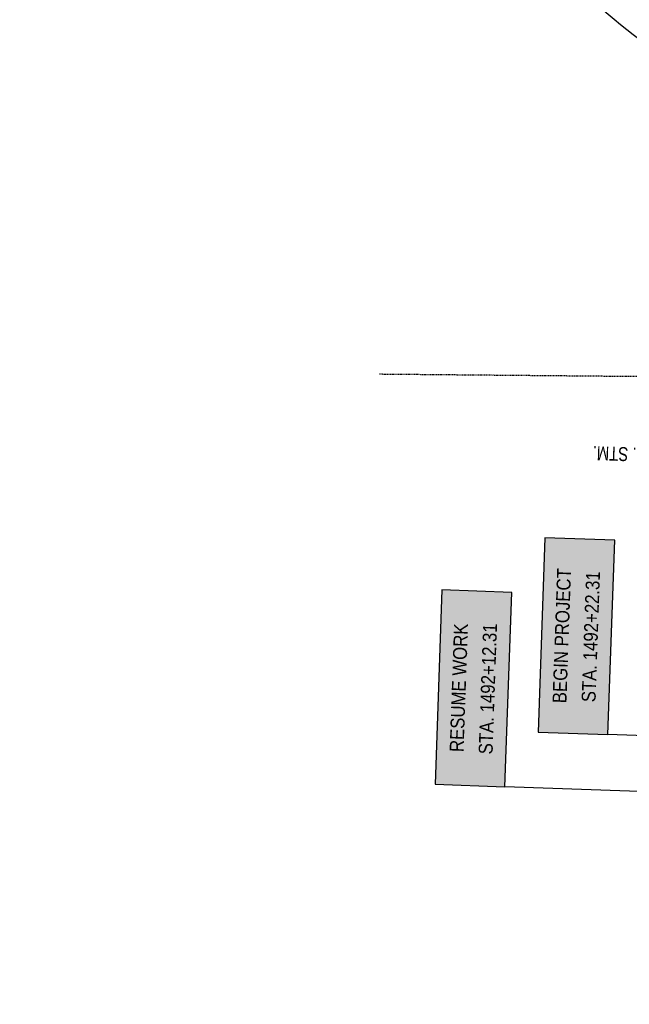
# Model space of a CAD drawing. Header units: feet. Extents: x 161194 to 165526, y 286511 to 289383.
# Tile 4 of 34: x 161230 to 161340, y 288722 to 288899. Entities that reach past the tile are written whole.
import ezdxf
from ezdxf import colors
from ezdxf.entities.mleader import LeaderData, LeaderLine
from ezdxf.math import Vec2, Vec3

# ---------------------------------------------------------------- set-up
doc = ezdxf.new("R2010")
doc.units = ezdxf.units.FT
doc.header["$MEASUREMENT"] = 0
doc.linetypes.add('constlimit', pattern=[0])
doc.linetypes.add('OhDOT_USTN7', pattern=[0.221, 0.11, -0.028, 0.055, -0.028])
for name, color, linetype in [('DR_P_Text', 1, 'Continuous'), ('DR_P_Underdrain', 1, 'Continuous'), ('GE_P_Driveway_CL', 7, 'OhDOT_USTN7'), ('PV_P_Curb', 6, 'Continuous'), ('PV_P_EOP', 7, 'Continuous'), ('RW_P_Const_Limits', 30, 'constlimit')]:
    doc.layers.add(name, color=color, linetype=linetype)
doc.styles.add('Slanted-Normal', font='font31.shx', dxfattribs={"height": 0.1})
doc.styles.get("Standard").update_dxf_attribs({"font": 'font31.shx'})

msp = doc.modelspace()

# ---------------------------------------------------------------- hatches: boundary and pattern name
at = {"layer": 'DR_P_Text'}
h = msp.add_hatch(color=255, dxfattribs=at)
h.dxf.hatch_style = 1
h.paths.add_polyline_path([(161323.405, 288770.913), (161335.937, 288770.472), (161337.165, 288805.347), (161324.633, 288805.788)])
h = msp.add_hatch(color=255, dxfattribs=at)
h.dxf.hatch_style = 1
h.paths.add_polyline_path([(161304.928, 288761.558), (161317.461, 288761.116), (161318.689, 288795.991), (161306.156, 288796.433)])

# ---------------------------------------------------------------- linework, layer by layer
at = {"layer": 'DR_P_Text', "color": 1, "flags": 128}
for points in [[(161323.405, 288770.913), (161335.937, 288770.472), (161337.165, 288805.347), (161324.633, 288805.788)], [(161304.928, 288761.558), (161317.461, 288761.116), (161318.689, 288795.991), (161306.156, 288796.433)]]:
    msp.add_lwpolyline(points, close=True, dxfattribs=at)
at = {"layer": 'DR_P_Text', "flags": 128}
for points in [[(161398.673, 288768.263), (161335.937, 288770.472)], [(161398.321, 288758.269), (161317.461, 288761.116)]]:
    msp.add_lwpolyline(points, dxfattribs=at)
at = {"layer": 'DR_P_Underdrain', "flags": 128}
msp.add_lwpolyline([(161386.831, 288854.299, 0.2770594), (161368.561, 288887.712), (161357.819, 288894.005, -0.0951977), (161325.183, 288922.611, 0.2115143), (161250.263, 288962.826, 0.2115143)], format="xyb", dxfattribs=at)
at = {"layer": 'GE_P_Driveway_CL', "flags": 128}
msp.add_lwpolyline([(161294.964, 288835.193), (161402.255, 288834.22)], dxfattribs=at)
at = {"layer": 'PV_P_Curb', "flags": 128}
for points in [[(161243.277, 288964.123, -0.2289955), (161325.973, 288923.225, 0.0951977), (161358.324, 288894.868), (161369.067, 288888.575)], [(161243.273, 288963.623, -0.2289955), (161325.578, 288922.918, 0.0951977), (161358.071, 288894.436), (161368.814, 288888.144)]]:
    msp.add_lwpolyline(points, format="xyb", dxfattribs=at)
at = {"layer": 'PV_P_EOP', "flags": 128}
msp.add_lwpolyline([(161243.295, 288966.123, -0.2289955), (161327.551, 288924.453, 0.0951977), (161359.335, 288896.593), (161370.078, 288890.301, -0.3126664), (161389.276, 288848.97)], format="xyb", dxfattribs=at)
at = {"layer": 'RW_P_Const_Limits', "flags": 128}
msp.add_lwpolyline([(161416.649, 288757.625), (161417.692, 288787.613), (161438.353, 288786.894), (161438.597, 288793.824), (161446.085, 288807.541), (161447.388, 288844.569), (161585.456, 288839.788), (161585.663, 288845.777), (161587.704, 288903.75), (161669.457, 288900.872), (161669.384, 288898.815), (161688.734, 288898.137), (161685.569, 288808.248), (161720.582, 288807.015, 0.0552722), (161745.006, 288681.277), (161753.82, 288662.155), (161751.126, 288660.338), (161757.762, 288642.471), (161761.441, 288639.131), (161774.363, 288644.701), (161822.733, 288660.849), (161845.125, 288674.242), (161830.436, 288698.803), (161825.55, 288731.764), (161831.214, 288732.697), (161823.573, 288765.917), (161851.896, 288777.533), (161816.419, 288864.041), (161812.238, 288917.641), (161814.579, 288982.54), (161806.568, 288982.605), (161807.408, 289005.761), (161812.345, 289005.583), (161814.16, 289045.178), (161814.836, 289045.123), (161816.214, 289083.321), (161806.22, 289083.673), (161806.872, 289101.744), (161778.989, 289102.751), (161789.015, 289368.868), (161761.035, 289369.922), (161751.592, 289119.299), (161715.493, 289120.603), (161714.322, 289088.179), (161651.882, 289090.367), (161653.661, 289139.631), (161642.668, 289140.028), (161640.891, 289090.753), (161588.189, 289092.61), (161467.892, 289114.296), (161469.986, 289173.751), (161430.345, 289180.981), (161362.258, 289183.379), (161360.835, 289142.952), (161368.291, 289143.012), (161366.45, 289100.352), (161359.338, 289100.462), (161358.222, 289068.759), (161358.243, 289068.759), (161367.762, 289068.028), (161367.714, 289065.786), (161366.714, 289065.819), (161366.541, 289057.82), (161367.541, 289057.787), (161367.467, 289054.365), (161361.472, 289054.326), (161361.038, 289042.388), (161333.95, 289042.97), (161327.301, 289043.113), (161326.711, 289026.356), (161339.035, 289026.245), (161355.407, 289017.22), (161354.452, 288990.117), (161351.725, 288990.141), (161298.489, 288990.624), (161298.615, 289004.623), (161237.811, 289005.174), (161230.821, 289001.237), (161230.533, 288969.523), (161230.404, 288955.239), (161243.196, 288955.123, -0.2289955), (161318.87, 288917.698, 0.0951977), (161353.775, 288887.102), (161364.61, 288880.755), (161363.354, 288845.073), (161357.352, 288845.128), (161356.613, 288824.134), (161362.615, 288824.079), (161361.817, 288801.428, 0.1111316), (161356.135, 288779.767), (161355.783, 288769.773), (161360.697, 288769.6), (161360.345, 288759.606), (161416.649, 288757.624)], format="xyb", dxfattribs=at)

# ---------------------------------------------------------------- texts
at = {"layer": 'DR_P_Text', "color": 1, "char_height": 2.5, "attachment_point": 5, "rotation": 87.98341, "line_spacing_factor": 1.25}
for s, insert in [('{\\W0.9;BEGIN PROJECT\\PSTA. 1492+22.31}', (161330.285, 288788.13)), ('{\\W0.9;RESUME WORK\\PSTA. 1492+12.31}', (161311.809, 288778.774))]:
    msp.add_mtext_dynamic_manual_height_columns(s, width=69.31608, gutter_width=200, heights=[0], dxfattribs=dict(at, insert=insert))

# ---------------------------------------------------------------- leaders
at = {"layer": 'DR_P_Text'}
ml = msp.add_multileader_mtext('Standard', dxfattribs=at)
ml.set_content('{\\W0.8;PLUG EX. STM.}', color=256, style='Slanted-Normal')
ml.set_leader_properties()
ml.build(insert=Vec2(0, 0))
ml.multileader.update_dxf_attribs({"dogleg_length": 0.1, "arrow_head_size": 2.5, "scale": 20})
ctx = ml.context
ctx.base_point, ctx.scale, ctx.char_height, ctx.arrow_head_size, ctx.plane_origin, ctx.plane_x_axis, ctx.plane_y_axis = Vec3(161354.656, 288820.249), 20, 2.5, 2.5, Vec3(161276.454, 288763.835), Vec3(-0.9993806, 0.0351902), Vec3(-0.0351902, -0.9993806)
notes = []
notes.append((ctx, [(1, (1, 1, 0), (161356.655, 288820.179), (-0.9993806, 0.0351902), 2, [(0, [(161362.93, 288832.449)], 0, [])])]))
ctx.mtext.insert, ctx.mtext.text_direction, ctx.mtext.rotation, ctx.mtext.flow_direction = Vec3(161352.613, 288819.071), Vec3(-0.9993806, 0.0351902), 3.1063952, 5
for ctx, leaders in notes:
    for number, flags, end, landing, length, lines in leaders:
        leader = LeaderData()
        leader.index, (leader.has_last_leader_line, leader.has_dogleg_vector, leader.attachment_direction) = number, flags
        leader.last_leader_point, leader.dogleg_vector, leader.dogleg_length = Vec3(end), Vec3(landing), length
        for number, points, colour, breaks in lines:
            line = LeaderLine()
            line.index, line.vertices, line.color, line.breaks = number, Vec3.list(points), colors.encode_raw_color(colour), breaks
            leader.lines.append(line)
        ctx.leaders.append(leader)

doc.saveas('drawing.dxf')
